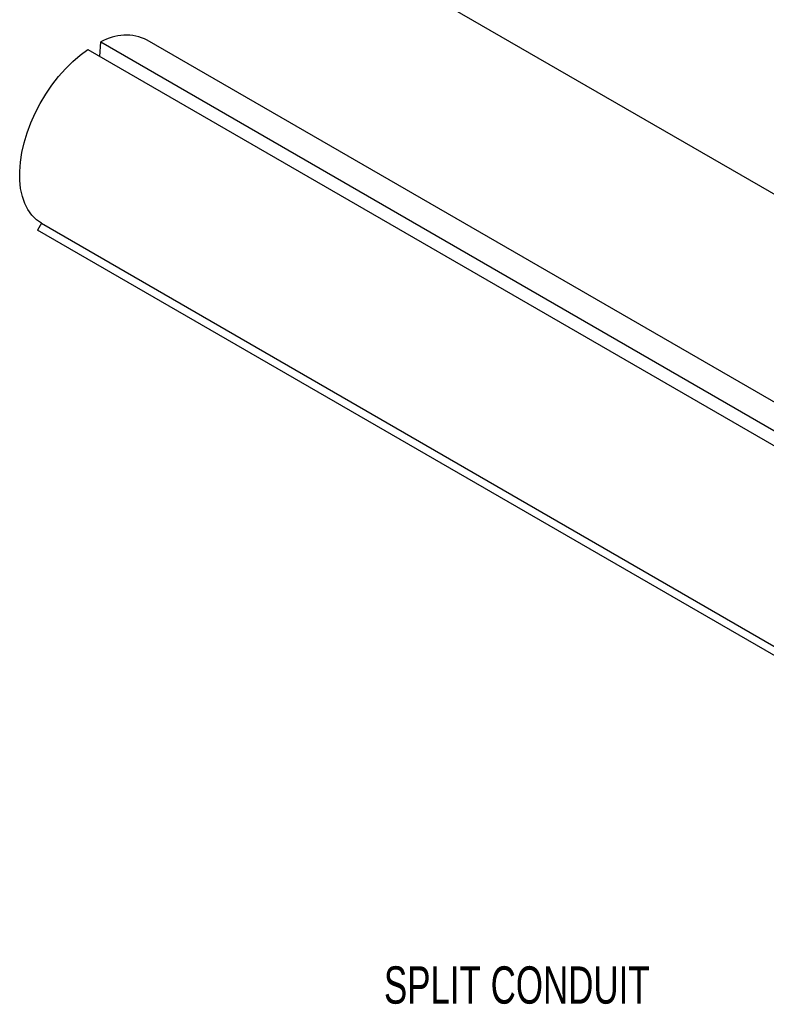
# Model space of a CAD drawing. Header units: millimetres. Extents: x 6 to 273, y 6 to 210.
# Tile 4 of 7: x 200 to 242, y 120 to 176. Entities that reach past the tile are written whole.
import ezdxf

# ---------------------------------------------------------------- set-up
doc = ezdxf.new("R2010")
doc.units = ezdxf.units.MM
doc.layers.add('TEXT', color=140, linetype='Continuous', lineweight=25)
doc.styles.add('SLDTEXTSTYLE0', font='TXT', dxfattribs={"width": 0.7})

msp = doc.modelspace()

# ---------------------------------------------------------------- linework, layer by layer
for p, q in [((200.703, 190.213), (246.459, 163.799)), ((204.241, 173.902), (204.301, 174.721)), ((204.301, 174.721), (250.056, 148.307)), ((252.686, 148.41), (206.931, 174.824)), ((203.561, 174.294), (249.317, 147.88)), ((200.931, 164.431), (200.706, 164.041)), ((200.931, 164.431), (246.686, 138.017)), ((246.461, 137.627), (200.706, 164.041))]:
    msp.add_line(p, q)
at = {"flags": 128}
msp.add_lwpolyline([(200.931, 164.431), (200.638, 164.637), (200.38, 164.896), (200.16, 165.205), (199.98, 165.562), (199.842, 165.961), (199.747, 166.4), (199.697, 166.872), (199.692, 167.374), (199.732, 167.9), (199.816, 168.445), (199.944, 169.001), (200.115, 169.565), (200.326, 170.129), (200.575, 170.688), (200.861, 171.236), (201.178, 171.766), (201.525, 172.274), (201.898, 172.753), (202.292, 173.2), (202.704, 173.608), (203.128, 173.974), (203.561, 174.294)], dxfattribs=at)
msp.add_arc((205.71, 172.363), 2.747, 63.6055, 120.8465)

# ---------------------------------------------------------------- texts
at = {"layer": 'TEXT', "insert": (220.365, 122.264), "char_height": 2.11667, "attachment_point": 1, "style": 'SLDTEXTSTYLE0'}
msp.add_mtext('SPLIT CONDUIT', dxfattribs=at)

doc.saveas('drawing.dxf')
